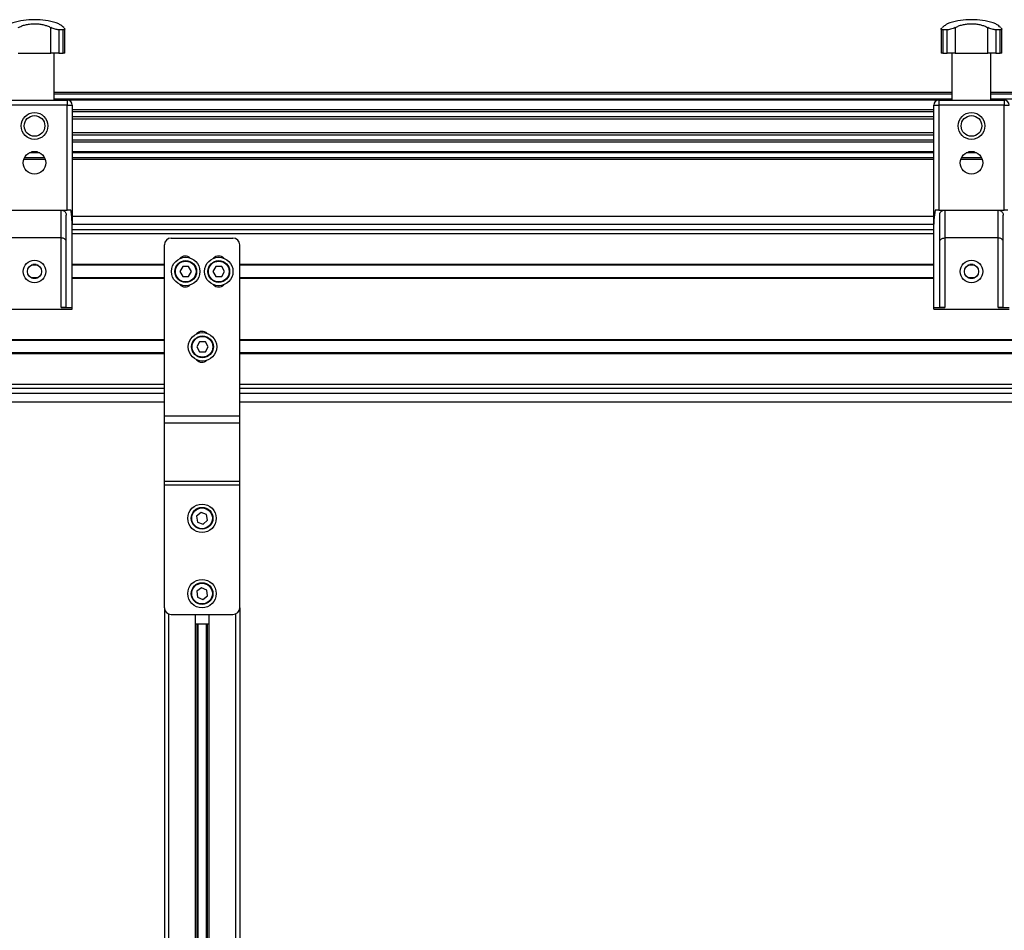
# Model space of a CAD drawing. Header units: millimetres. Extents: x 0 to 420, y 0 to 297.
# Tile 33 of 39: x 298 to 328, y 220 to 247. Entities that reach past the tile are written whole.
import ezdxf

# ---------------------------------------------------------------- set-up
doc = ezdxf.new("R2010")
doc.units = ezdxf.units.MM

msp = doc.modelspace()

# ---------------------------------------------------------------- linework, layer by layer
at = {"color": 7, "linetype": 'Continuous', "lineweight": 25}
for p, q in [((298.69079, 247.36829), (298.69079, 247.36658)), ((298.77843, 247.36829), (298.69079, 247.36829)), ((298.77843, 247.36658), (298.69079, 247.36658)), ((298.86607, 247.36829), (298.77843, 247.36829)), ((298.86607, 247.36658), (298.77843, 247.36658)), ((298.86607, 247.36658), (298.86607, 247.36829)), ((326.69079, 247.36829), (326.69079, 247.36658)), ((326.77843, 247.36829), (326.69079, 247.36829)), ((326.77843, 247.36658), (326.69079, 247.36658)), ((326.86607, 247.36829), (326.77843, 247.36829)), ((326.86607, 247.36658), (326.77843, 247.36658)), ((326.86607, 247.36658), (326.86607, 247.36829)), ((299.26465, 246.36829), (299.26465, 247.13442)), ((299.63738, 247.06685), (299.50494, 247.06685)), ((299.50494, 247.06685), (299.50494, 246.36829)), ((299.63738, 246.36829), (299.63738, 247.06685)), ((299.68468, 246.36829), (299.68468, 247.09019)), ((325.87218, 247.08979), (325.87218, 246.36829)), ((326.05191, 247.06685), (325.91948, 247.06685)), ((325.91948, 247.06685), (325.91948, 246.36829)), ((326.05191, 246.36829), (326.05191, 247.06685)), ((326.29221, 247.13442), (326.29221, 246.36829)), ((327.26465, 246.36829), (327.26465, 247.13442)), ((327.63738, 247.06685), (327.50494, 247.06685)), ((327.50494, 247.06685), (327.50494, 246.36829)), ((327.63738, 246.36829), (327.63738, 247.06685)), ((327.68468, 246.36829), (327.68468, 247.09019)), ((298.29221, 246.36829), (299.26465, 246.36829)), ((299.50494, 246.36829), (299.26465, 246.36829)), ((299.36051, 244.96829), (299.36051, 246.36829)), ((299.50494, 246.36829), (299.63738, 246.36829)), ((299.68468, 246.36829), (299.63738, 246.36829)), ((325.91948, 246.36829), (325.87218, 246.36829)), ((325.91948, 246.36829), (326.05191, 246.36829)), ((326.29221, 246.36829), (326.05191, 246.36829)), ((326.19635, 246.36829), (326.19635, 244.96829)), ((326.29221, 246.36829), (327.26465, 246.36829)), ((327.50494, 246.36829), (327.26465, 246.36829)), ((327.36051, 244.96829), (327.36051, 246.36829)), ((327.50494, 246.36829), (327.63738, 246.36829)), ((327.68468, 246.36829), (327.63738, 246.36829)), ((326.19635, 245.19329), (299.36051, 245.19329)), ((326.19635, 245.14329), (299.36051, 245.14329)), ((354.19635, 245.19329), (327.36051, 245.19329)), ((354.19635, 245.14329), (327.36051, 245.14329)), ((297.80343, 244.96829), (299.75343, 244.96829)), ((299.75343, 244.81829), (297.80343, 244.81829)), ((326.19635, 244.99329), (299.36051, 244.99329)), ((299.75343, 244.96829), (299.75343, 244.81829)), ((299.75343, 241.6788), (299.75343, 244.81829)), ((299.75343, 244.81829), (299.90343, 244.81829)), ((325.79119, 244.96779), (299.76567, 244.96779)), ((299.90343, 244.81829), (299.90343, 241.25464)), ((325.65343, 241.25464), (325.65343, 244.81829)), ((325.65343, 244.81829), (325.80343, 244.81829)), ((325.80343, 244.96829), (327.75343, 244.96829)), ((325.80343, 244.96829), (325.80343, 244.81829)), ((325.80343, 244.81829), (325.80343, 241.6788)), ((327.75343, 244.81829), (325.80343, 244.81829)), ((354.19635, 244.99329), (327.36051, 244.99329)), ((327.75343, 244.96829), (327.75343, 244.81829)), ((327.75343, 241.6788), (327.75343, 244.81829)), ((327.75343, 244.81829), (327.90343, 244.81829)), ((325.65343, 244.67328), (299.90343, 244.67328)), ((325.65343, 244.61527), (299.90343, 244.61527)), ((325.65343, 244.46584), (299.90343, 244.46584)), ((325.65343, 244.39829), (299.90343, 244.39829)), ((325.65343, 243.98829), (299.90343, 243.98829)), ((325.65343, 243.92074), (299.90343, 243.92074)), ((325.65343, 243.77131), (299.90343, 243.77131)), ((325.65343, 243.7133), (299.90343, 243.7133)), ((298.93305, 243.39329), (298.62381, 243.39329)), ((298.86763, 243.41879), (298.68923, 243.41879)), ((325.65343, 243.41879), (299.90343, 243.41879)), ((325.65343, 243.39329), (299.90343, 243.39329)), ((326.93305, 243.39329), (326.62381, 243.39329)), ((326.86763, 243.41879), (326.68923, 243.41879)), ((299.10077, 243.19329), (298.45608, 243.19329)), ((299.08076, 243.24329), (298.47609, 243.24329)), ((325.65343, 243.24329), (299.90343, 243.24329)), ((325.65343, 243.19329), (299.90343, 243.19329)), ((327.10077, 243.19329), (326.45608, 243.19329)), ((327.08076, 243.24329), (326.47609, 243.24329)), ((297.80343, 241.6788), (299.75343, 241.6788)), ((299.57843, 240.8454), (299.57843, 241.6788)), ((299.86523, 241.6788), (299.75343, 241.6788)), ((325.80343, 241.6788), (325.69163, 241.6788)), ((325.80343, 241.6788), (327.75343, 241.6788)), ((325.97843, 241.6788), (325.97843, 240.8454)), ((327.57843, 240.8454), (327.57843, 241.6788)), ((327.86523, 241.6788), (327.75343, 241.6788)), ((299.72843, 238.77151), (299.72843, 241.5288)), ((325.65343, 241.48329), (299.90343, 241.48329)), ((325.82843, 238.77151), (325.82843, 241.5288)), ((327.72843, 238.77151), (327.72843, 241.5288)), ((299.90343, 238.76829), (299.90343, 241.25464)), ((325.65343, 241.24329), (299.90343, 241.24329)), ((325.65343, 241.09329), (299.90343, 241.09329)), ((325.65343, 238.76829), (325.65343, 241.25464)), ((299.57843, 240.8454), (297.97843, 240.8454)), ((299.57843, 238.76829), (299.57843, 240.8454)), ((325.65343, 240.96829), (299.90343, 240.96829)), ((302.85968, 240.84329), (304.70968, 240.84329)), ((327.57843, 240.8454), (325.97843, 240.8454)), ((325.97843, 240.8454), (325.97843, 238.76829)), ((327.57843, 238.76829), (327.57843, 240.8454)), ((302.65968, 235.53042), (302.65968, 240.64329)), ((304.90968, 235.53042), (304.90968, 240.64329)), ((298.88298, 240.02829), (298.67388, 240.02829)), ((298.82425, 240.05079), (298.7326, 240.05079)), ((302.65968, 240.05079), (299.90343, 240.05079)), ((302.65968, 240.02829), (299.90343, 240.02829)), ((303.21058, 239.99329), (303.12397, 239.84329)), ((303.12397, 239.84329), (303.21058, 239.69329)), ((303.38378, 239.99329), (303.21058, 239.99329)), ((303.47038, 239.84329), (303.38378, 239.99329)), ((303.38378, 239.69329), (303.47038, 239.84329)), ((304.19808, 239.99329), (304.11147, 239.84329)), ((304.11147, 239.84329), (304.19808, 239.69329)), ((304.37128, 239.99329), (304.19808, 239.99329)), ((304.45788, 239.84329), (304.37128, 239.99329)), ((304.37128, 239.69329), (304.45788, 239.84329)), ((325.65343, 240.05079), (304.90968, 240.05079)), ((325.65343, 240.02829), (304.90968, 240.02829)), ((326.88298, 240.02829), (326.67388, 240.02829)), ((326.82425, 240.05079), (326.7326, 240.05079)), ((298.88298, 239.65829), (298.67388, 239.65829)), ((298.82425, 239.63579), (298.7326, 239.63579)), ((298.82425, 239.63579), (298.7326, 239.63579)), ((302.65968, 239.65829), (299.90343, 239.65829)), ((302.65968, 239.63579), (299.90343, 239.63579)), ((302.65968, 239.63579), (299.90343, 239.63579)), ((303.21058, 239.69329), (303.38378, 239.69329)), ((304.19808, 239.69329), (304.37128, 239.69329)), ((325.65343, 239.65829), (304.90968, 239.65829)), ((325.65343, 239.63579), (304.90968, 239.63579)), ((325.65343, 239.63579), (304.90968, 239.63579)), ((326.88298, 239.65829), (326.67388, 239.65829)), ((326.82425, 239.63579), (326.7326, 239.63579)), ((326.82425, 239.63579), (326.7326, 239.63579)), ((297.65343, 238.71829), (299.90343, 238.71829)), ((299.57843, 238.76829), (299.90343, 238.76829)), ((299.90343, 238.71829), (299.90343, 238.76829)), ((325.65343, 238.76829), (325.97843, 238.76829)), ((325.65343, 238.71829), (325.65343, 238.76829)), ((325.65343, 238.71829), (327.90343, 238.71829)), ((327.57843, 238.76829), (327.90343, 238.76829)), ((302.65968, 237.80079), (293.77843, 237.80079)), ((302.65968, 237.77829), (296.22064, 237.77829)), ((348.65968, 237.80079), (304.90968, 237.80079)), ((348.65968, 237.77829), (304.90968, 237.77829)), ((303.71058, 237.74329), (303.62397, 237.59329)), ((303.62397, 237.59329), (303.71058, 237.44329)), ((303.88378, 237.74329), (303.71058, 237.74329)), ((303.97038, 237.59329), (303.88378, 237.74329)), ((303.88378, 237.44329), (303.97038, 237.59329)), ((302.65968, 237.38579), (293.77843, 237.38579)), ((302.65968, 237.40829), (296.22064, 237.40829)), ((303.71058, 237.44329), (303.88378, 237.44329)), ((348.65968, 237.40829), (304.90968, 237.40829)), ((348.65968, 237.38579), (304.90968, 237.38579)), ((302.65968, 236.46829), (293.77843, 236.46829)), ((302.65968, 236.34329), (293.77843, 236.34329)), ((348.65968, 236.46829), (304.90968, 236.46829)), ((348.65968, 236.34329), (304.90968, 236.34329)), ((302.65968, 236.19329), (293.77843, 236.19329)), ((348.65968, 236.19329), (304.90968, 236.19329)), ((293.77843, 235.95329), (302.65968, 235.95329)), ((304.90968, 235.95329), (348.65968, 235.95329)), ((302.65968, 235.53042), (304.90968, 235.53042)), ((302.65968, 235.31829), (302.65968, 235.53042)), ((304.90968, 235.31829), (304.90968, 235.53042)), ((302.65968, 235.31829), (304.90968, 235.31829)), ((302.65968, 233.57509), (302.65968, 235.31829)), ((304.90968, 233.57509), (304.90968, 235.31829)), ((302.65968, 233.57509), (304.90968, 233.57509)), ((302.65968, 233.46903), (302.65968, 233.57509)), ((302.65968, 233.46903), (304.90968, 233.46903)), ((302.65968, 229.79329), (302.65968, 233.46903)), ((304.90968, 233.46903), (304.90968, 233.57509)), ((304.90968, 229.79329), (304.90968, 233.46903)), ((303.75541, 232.63901), (303.6222, 232.5283)), ((303.6222, 232.5283), (303.65147, 232.35759)), ((303.91789, 232.579), (303.75541, 232.63901)), ((303.94716, 232.40828), (303.91789, 232.579)), ((303.65147, 232.35759), (303.81395, 232.29758)), ((303.81395, 232.29758), (303.94716, 232.40828)), ((303.76605, 230.39049), (303.62623, 230.28826)), ((303.62623, 230.28826), (303.64487, 230.11606)), ((303.64487, 230.11606), (303.80331, 230.04609)), ((303.92449, 230.32053), (303.76605, 230.39049)), ((303.80331, 230.04609), (303.94312, 230.14833)), ((303.94312, 230.14833), (303.92449, 230.32053)), ((302.65968, 229.79329), (302.65968, 205.19479)), ((302.78468, 229.60789), (302.78468, 205.19479)), ((302.85968, 229.59329), (304.70968, 229.59329)), ((303.57718, 229.59329), (303.57718, 205.19479)), ((303.99218, 229.59329), (303.99218, 205.19479)), ((304.78468, 229.60789), (304.78468, 205.19479)), ((304.90968, 229.79329), (304.90968, 205.19479)), ((303.57718, 229.31829), (303.99218, 229.31829)), ((303.63138, 229.31829), (303.63138, 205.19479)), ((303.66008, 229.31829), (303.66008, 204.95353)), ((303.90927, 229.31829), (303.90927, 204.95353)), ((303.93798, 229.31829), (303.93798, 205.19479))]:
    msp.add_line(p, q, dxfattribs=at)
for centre, radius in [((298.77843, 244.19329), 0.40029), ((326.77843, 244.19329), 0.40029), ((298.77843, 244.19329), 0.3079), ((326.77843, 244.19329), 0.3079), ((298.77843, 243.09329), 0.3375), ((326.77843, 243.09329), 0.3375), ((298.77843, 239.84329), 0.3375), ((303.29718, 239.84329), 0.425), ((303.29718, 239.84329), 0.325), ((303.29718, 239.84329), 0.31), ((304.28468, 239.84329), 0.425), ((304.28468, 239.84329), 0.325), ((304.28468, 239.84329), 0.31), ((326.77843, 239.84329), 0.3375), ((298.77843, 239.84329), 0.2125), ((326.77843, 239.84329), 0.2125), ((303.79718, 237.59329), 0.425), ((303.79718, 237.59329), 0.325), ((303.79718, 237.59329), 0.31), ((303.78468, 232.46829), 0.425), ((303.78468, 232.46829), 0.325), ((303.78468, 232.46829), 0.31), ((303.78468, 230.21829), 0.425), ((303.78468, 230.21829), 0.325), ((303.78468, 230.21829), 0.31)]:
    msp.add_circle(centre, radius, dxfattribs=at)
for centre, radius, start, end in [((298.77843, 245.11829), 2.25, 92.232359, 108.829134), ((298.77843, 245.11829), 2.25, 71.172918, 87.767641), ((326.77843, 245.11829), 2.25, 92.232359, 108.829134), ((326.77843, 245.11829), 2.25, 71.172918, 87.767641), ((299.75343, 244.81829), 0.15, 0, 90), ((325.80343, 244.81829), 0.15, 90, 180), ((327.75343, 244.81829), 0.15, 0, 90), ((302.85968, 240.64329), 0.2, 90, 180), ((304.70968, 240.64329), 0.2, 0, 90), ((303.28468, 240.09329), 0.2125, 46.053918, 139.670893), ((304.28468, 240.09329), 0.2125, 43.37455, 136.62545), ((303.28468, 239.59329), 0.2125, 220.329107, 313.946082), ((304.28468, 239.59329), 0.2125, 223.37455, 316.62545), ((303.78468, 237.84329), 0.2125, 46.053918, 139.670893), ((303.78468, 237.34329), 0.2125, 220.329106, 313.946083), ((302.85968, 229.79329), 0.2, 180, 270), ((304.70968, 229.79329), 0.2, 270, 0)]:
    msp.add_arc(centre, radius, start, end, dxfattribs=at)
for points, knots in [([(298.29221, 247.13442), (298.32554, 247.15056), (298.39305, 247.18324), (298.50818, 247.21822), (298.63214, 247.24147), (298.75766, 247.25035), (298.88213, 247.24575), (298.99924, 247.22906), (299.11045, 247.20062), (299.19816, 247.16795), (299.24701, 247.14332), (299.26465, 247.13442)], [0, 0, 0, 0, 0.11925981, 0.24158658, 0.3609602, 0.48426569, 0.59620844, 0.71149815, 0.82228956, 0.93582475, 1, 1, 1, 1]), ([(299.65096, 247.13442), (299.63049, 247.15054), (299.58903, 247.18319), (299.54295, 247.21843), (299.51356, 247.24069), (299.50133, 247.24986), (299.50409, 247.24779), (299.50441, 247.24755)], [0, 0, 0, 0, 0.23851413, 0.48316204, 0.7219038, 0.96850911, 1, 1, 1, 1]), ([(326.05245, 247.24755), (326.05168, 247.24697), (326.04999, 247.2457), (326.02763, 247.22886), (325.99065, 247.20067), (325.94831, 247.16794), (325.91715, 247.14332), (325.9059, 247.13442)], [0, 0, 0, 0, 0.19223781, 0.42286837, 0.64450032, 0.87162104, 1, 1, 1, 1]), ([(326.29221, 247.13442), (326.32554, 247.15056), (326.39305, 247.18324), (326.50818, 247.21822), (326.63214, 247.24147), (326.75766, 247.25035), (326.88213, 247.24575), (326.99924, 247.22906), (327.11045, 247.20062), (327.19816, 247.16795), (327.24701, 247.14332), (327.26465, 247.13442)], [0, 0, 0, 0, 0.11925981, 0.24158658, 0.3609602, 0.48426569, 0.59620844, 0.71149815, 0.82228956, 0.93582475, 1, 1, 1, 1]), ([(327.65096, 247.13442), (327.63049, 247.15054), (327.58903, 247.18319), (327.54295, 247.21843), (327.51356, 247.24069), (327.50133, 247.24986), (327.50409, 247.24779), (327.50441, 247.24755)], [0, 0, 0, 0, 0.23851413, 0.48316204, 0.7219038, 0.96850911, 1, 1, 1, 1]), ([(299.50494, 247.06685), (299.48773, 247.06776), (299.45331, 247.06959), (299.39151, 247.08363), (299.32519, 247.1051), (299.28604, 247.12406), (299.26465, 247.13442)], [0, 0, 0, 0, 0.233143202, 0.46598224, 0.708290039, 1, 1, 1, 1]), ([(299.65096, 247.13442), (299.66204, 247.12432), (299.68424, 247.10408), (299.68717, 247.08089), (299.66905, 247.06852), (299.64617, 247.06731), (299.63738, 247.06685)], [0, 0, 0, 0, 0.28482414, 0.57045716, 0.83508046, 1, 1, 1, 1]), ([(325.91948, 247.06685), (325.90743, 247.06776), (325.88335, 247.06959), (325.86997, 247.08363), (325.8738, 247.1051), (325.89456, 247.12406), (325.9059, 247.13442)], [0, 0, 0, 0, 0.2331432, 0.46598224, 0.70829004, 1, 1, 1, 1]), ([(326.29221, 247.13442), (326.27137, 247.12432), (326.22964, 247.10408), (326.15667, 247.08089), (326.09479, 247.06852), (326.06381, 247.06731), (326.05191, 247.06685)], [0, 0, 0, 0, 0.28482414, 0.57045716, 0.83508046, 1, 1, 1, 1]), ([(327.50494, 247.06685), (327.48773, 247.06776), (327.45331, 247.06959), (327.39151, 247.08363), (327.32519, 247.1051), (327.28604, 247.12406), (327.26465, 247.13442)], [0, 0, 0, 0, 0.233143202, 0.46598224, 0.708290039, 1, 1, 1, 1]), ([(327.65096, 247.13442), (327.66204, 247.12432), (327.68424, 247.10408), (327.68717, 247.08089), (327.66905, 247.06852), (327.64617, 247.06731), (327.63738, 247.06685)], [0, 0, 0, 0, 0.28482414, 0.57045716, 0.83508046, 1, 1, 1, 1]), ([(299.57843, 241.6788), (299.5951, 241.67718), (299.62844, 241.67393), (299.67293, 241.64868), (299.70681, 241.61148), (299.72558, 241.56921), (299.72759, 241.54072), (299.72843, 241.5288)], [0, 0, 0, 0, 0.21020855, 0.42037916, 0.63166541, 0.84588019, 1, 1, 1, 1]), ([(299.90343, 241.25464), (299.89916, 241.35136), (299.89296, 241.49209), (299.87184, 241.63432), (299.86523, 241.6788)], [0, 0, 0, 0, 0.68726798, 1, 1, 1, 1]), ([(325.69163, 241.6788), (325.67779, 241.58117), (325.65764, 241.43887), (325.65443, 241.29865), (325.65343, 241.25464)], [0, 0, 0, 0, 0.68614256, 1, 1, 1, 1]), ([(325.82843, 241.5288), (325.83012, 241.54587), (325.83351, 241.58), (325.86009, 241.62553), (325.89909, 241.65941), (325.94108, 241.67651), (325.96818, 241.67817), (325.97843, 241.6788)], [0, 0, 0, 0, 0.21993775, 0.43998911, 0.65706839, 0.87031767, 1, 1, 1, 1]), ([(327.57843, 241.6788), (327.5951, 241.67718), (327.62844, 241.67393), (327.67293, 241.64868), (327.70681, 241.61148), (327.72558, 241.56921), (327.72759, 241.54072), (327.72843, 241.5288)], [0, 0, 0, 0, 0.21020855, 0.42037916, 0.63166541, 0.84588019, 1, 1, 1, 1]), ([(299.72843, 240.72668), (299.72843, 240.72679), (299.72841, 240.73847), (299.72328, 240.76462), (299.69961, 240.80023), (299.66204, 240.82688), (299.62095, 240.84249), (299.59262, 240.84443), (299.57843, 240.8454)], [0, 0, 0, 0, 0.00207961, 0.21400299, 0.4760039, 0.68406806, 0.84175461, 1, 1, 1, 1]), ([(325.82843, 240.72668), (325.82843, 240.72679), (325.82844, 240.73847), (325.83358, 240.76462), (325.85725, 240.80023), (325.89481, 240.82688), (325.9359, 240.84249), (325.96424, 240.84443), (325.97843, 240.8454)], [0, 0, 0, 0, 0.00207961, 0.21400299, 0.4760039, 0.68406806, 0.84175461, 1, 1, 1, 1]), ([(327.72843, 240.72668), (327.72843, 240.72679), (327.72841, 240.73847), (327.72328, 240.76462), (327.69961, 240.80023), (327.66204, 240.82688), (327.62095, 240.84249), (327.59262, 240.84443), (327.57843, 240.8454)], [0, 0, 0, 0, 0.002079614, 0.214002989, 0.4760039, 0.684068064, 0.841754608, 1, 1, 1, 1]), ([(299.72843, 238.77151), (299.72677, 238.77086), (299.72346, 238.76956), (299.69763, 238.76865), (299.65959, 238.76832), (299.61741, 238.76829), (299.58952, 238.76829), (299.57843, 238.76829)], [0, 0, 0, 0, 0.21463845, 0.42928258, 0.64382391, 0.85841112, 1, 1, 1, 1]), ([(325.97843, 238.76829), (325.96157, 238.76829), (325.92784, 238.76829), (325.88289, 238.76838), (325.84897, 238.76889), (325.83099, 238.76995), (325.82916, 238.77106), (325.82843, 238.77151)], [0, 0, 0, 0, 0.21465102, 0.42930248, 0.64393626, 0.85850128, 1, 1, 1, 1]), ([(327.72843, 238.77151), (327.72677, 238.77086), (327.72346, 238.76956), (327.69763, 238.76865), (327.65959, 238.76832), (327.61741, 238.76829), (327.58952, 238.76829), (327.57843, 238.76829)], [0, 0, 0, 0, 0.21463845, 0.42928258, 0.64382391, 0.85841112, 1, 1, 1, 1])]:
    msp.add_open_spline(points, degree=3, knots=knots, dxfattribs=at)

doc.saveas('drawing.dxf')
